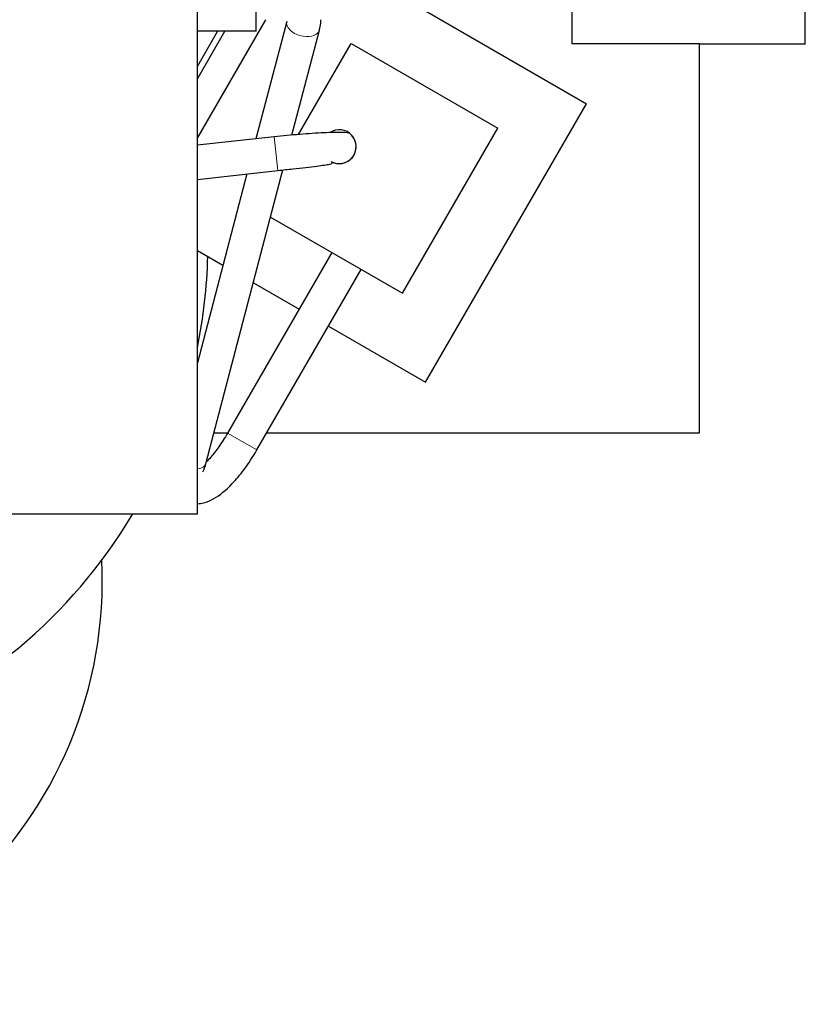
# Model space of a CAD drawing. Header units: inches. Extents: x 0 to 20790, y -12 to 14700.
# Tile 50 of 256: x 6198 to 6384, y 4341 to 4574. Entities that reach past the tile are written whole.
import ezdxf

# ---------------------------------------------------------------- set-up
doc = ezdxf.new("R2010")
doc.units = ezdxf.units.IN
doc.layers.add('1', color=7, linetype='Continuous', true_color=0xffffff)

msp = doc.modelspace()

# ---------------------------------------------------------------- linework, layer by layer
at = {"layer": '1', "color": 2, "linetype": 'Continuous', "lineweight": 25}
for p, q in [((6240.058, 4456.755), (6240.058, 4755.955)), ((6383.558, 4567.718), (6383.558, 4583.218)), ((6328.558, 4567.846), (6328.558, 4581.882)), ((6240.058, 4545.561), (6256.21, 4573.535)), ((6253.911, 4570.805), (6253.911, 4575.592)), ((6293.887, 4575.662), (6331.935, 4553.695)), ((6261.13, 4573.121), (6253.883, 4545.385)), ((6268.87, 4571.099), (6268.9, 4571.245)), ((6253.911, 4570.805), (6240.058, 4570.805)), ((6244.801, 4570.804), (6240.058, 4562.588)), ((6240.058, 4559.561), (6246.55, 4570.804)), ((6262.383, 4546.271), (6268.87, 4571.099)), ((6263.93, 4546.407), (6276.337, 4567.897)), ((6276.337, 4567.897), (6310.978, 4547.897)), ((6358.558, 4567.846), (6328.558, 4567.846)), ((6358.558, 4475.955), (6358.558, 4567.846)), ((6383.558, 4567.718), (6358.558, 4567.718)), ((6293.935, 4487.877), (6331.935, 4553.695)), ((6288.478, 4508.926), (6310.978, 4547.897)), ((6258.181, 4545.862), (6240.057, 4543.855)), ((6276.359, 4546.365), (6276.359, 4546.365)), ((6240.057, 4535.806), (6259.062, 4537.91)), ((6251.717, 4537.096), (6240.058, 4492.476)), ((6242.162, 4468.881), (6260.232, 4538.039)), ((6257.325, 4526.912), (6288.478, 4508.926)), ((6240.059, 4518.983), (6246.077, 4515.508)), ((6271.807, 4518.551), (6247.172, 4475.882)), ((6254.1, 4471.882), (6278.735, 4514.551)), ((6253.261, 4511.36), (6264.056, 4505.128)), ((6270.985, 4501.127), (6293.935, 4487.877)), ((6244.011, 4475.955), (6247.216, 4475.955)), ((6256.454, 4475.955), (6358.558, 4475.955)), ((6085.058, 4456.755), (6240.058, 4456.755))]:
    msp.add_line(p, q, dxfattribs=at)
at = {"layer": '1', "color": 110, "linetype": 'Continuous', "lineweight": 13}
for p, q in [((6268.87, 4571.099), (6268.87, 4571.099)), ((6259.062, 4537.91), (6258.181, 4545.861)), ((6247.172, 4475.882), (6254.1, 4471.882)), ((6242.162, 4468.881), (6242.162, 4468.881))]:
    msp.add_line(p, q, dxfattribs=at)
at = {"layer": '1', "color": 2, "linetype": 'Continuous', "lineweight": 25}
for centre, radius, start, end in [((6273.53, 4543.536), 4, 240.01875, 122.77688), ((6273.53, 4543.536), 4, 270, 45), ((6273.53, 4543.536), 4, 245.98688, 270), ((6117.558, 4520.955), 125, 348.525, 358.4475), ((6117.558, 4520.955), 125, 253.575, 329.09625), ((6117.558, 4440.955), 100.045, 261.09, 2.80688)]:
    msp.add_arc(centre, radius, start, end, dxfattribs=at)
at = {"layer": '1', "color": 110, "linetype": 'Continuous', "lineweight": 13}
for centre, start_param, end_param in [((6265, 4572.11), 3.1395694, 4.8695071), ((6265, 4572.11), 4.8695071, 6.2831853), ((6238.292, 4469.892), 5.3372117, 6.2831853)]:
    msp.add_ellipse(centre, major_axis=(3.87, -1.011), ratio=0.6063278, start_param=start_param, end_param=end_param, dxfattribs=at)
at = {"layer": '1', "color": 2, "linetype": 'Continuous', "lineweight": 25}
msp.add_open_spline([(6268.868, 4571.094), (6269.306, 4573.104), (6269.183, 4573.471)], degree=2, dxfattribs=at)
for points, knots in [([(6276.073, 4546.624), (6275.846, 4546.779), (6274.889, 4546.917), (6272.371, 4546.905), (6269.994, 4546.82), (6267.251, 4546.663), (6264.278, 4546.444), (6261.203, 4546.175), (6259.185, 4545.97), (6258.181, 4545.861)], [0, 0, 0, 0, 0.2632553, 0.3931086, 0.5200889, 0.6444451, 0.7661334, 0.8847768, 1, 1, 1, 1]), ([(6259.062, 4537.91), (6260.274, 4538.044), (6262.539, 4538.296), (6265.682, 4538.646), (6268.218, 4538.941), (6270.098, 4539.184), (6271.306, 4539.393), (6271.792, 4539.551), (6271.886, 4539.66), (6271.898, 4539.692)], [0, 0, 0, 0, 0.1860789, 0.3615978, 0.5261525, 0.6792337, 0.8203103, 0.9488436, 1, 1, 1, 1]), ([(6247.172, 4475.882), (6246.487, 4474.697), (6245.203, 4472.669), (6243.462, 4470.418), (6242.527, 4469.393), (6242.197, 4469.054)], [0, 0, 0, 0, 0.4200717, 0.7836794, 1, 1, 1, 1]), ([(6240.082, 4459.176), (6240.565, 4459.196), (6241.941, 4459.414), (6244.588, 4460.564), (6247.747, 4463.147), (6251.274, 4467.36), (6253.14, 4470.214), (6254.1, 4471.882)], [0, 0, 0, 0, 0.0873009, 0.2568604, 0.5582192, 0.7625175, 1, 1, 1, 1]), ([(6241.259, 4466.723), (6241.302, 4466.761), (6241.53, 4467.075), (6241.888, 4467.869), (6242.162, 4468.88)], [0, 0, 0, 0, 0.1770615, 1, 1, 1, 1])]:
    msp.add_open_spline(points, degree=3, knots=knots, dxfattribs=at)

doc.saveas('drawing.dxf')
